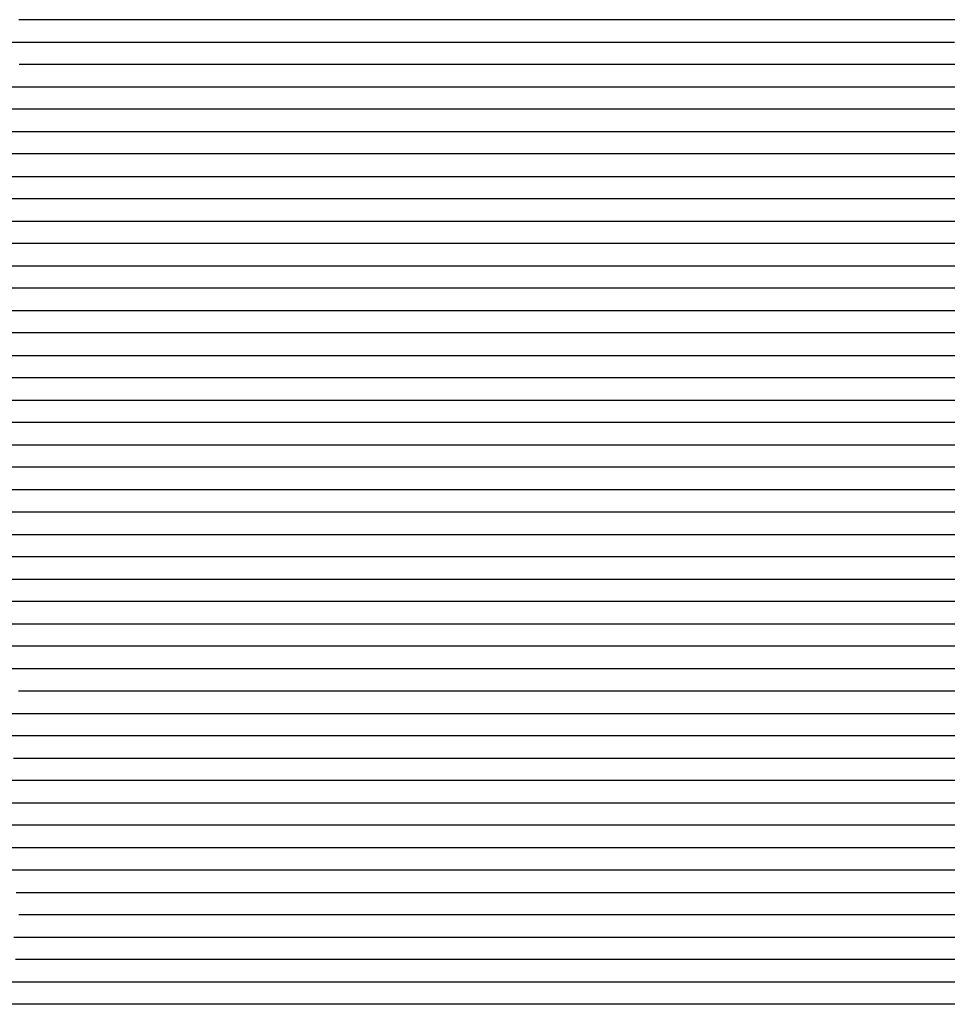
# Model space of a CAD drawing. Extents: x -4 to 4.3, y -2 to 2.5.
# Tile 52 of 108: x 0.67 to 1.19, y -1.44 to -0.89. Entities that reach past the tile are written whole.
import ezdxf

# ---------------------------------------------------------------- set-up
doc = ezdxf.new("R2010")
doc.units = 0

msp = doc.modelspace()

# ---------------------------------------------------------------- linework, layer by layer
at = {"layer": 'Default', "color": 72, "linetype": 'CONTINUOUS'}
for p, q in [((0.680981, -0.88746, -0.117588), (0.667675, -0.88746, -0.112275)), ((0.688663, -0.88746, -0.122136), (0.680981, -0.88746, -0.117588)), ((0.696345, -0.88746, -0.120506), (0.688663, -0.88746, -0.122136)), ((0.727218, -0.88746, -0.115121), (0.696345, -0.88746, -0.120506)), ((0.758288, -0.88746, -0.110824), (0.727218, -0.88746, -0.115121)), ((0.773913, -0.88746, -0.109516), (0.758288, -0.88746, -0.110824)), ((0.820763, -0.88746, -0.1102), (0.773913, -0.88746, -0.109516)), ((0.836354, -0.88746, -0.109479), (0.820763, -0.88746, -0.1102)), ((0.898678, -0.88746, -0.104419), (0.836354, -0.88746, -0.109479)), ((0.945543, -0.88746, -0.105137), (0.898678, -0.88746, -0.104419)), ((1.054897, -0.88746, -0.103026), (0.945543, -0.88746, -0.105137)), ((1.195476, -0.88746, -0.103231), (1.054897, -0.88746, -0.103026)), ((0.662878, -0.89996, -0.106091), (0.678403, -0.89996, -0.110574)), ((0.678403, -0.89996, -0.110574), (0.693415, -0.89996, -0.117752)), ((0.693415, -0.89996, -0.117752), (0.707511, -0.89996, -0.121207)), ((0.707511, -0.89996, -0.121207), (0.738059, -0.89996, -0.115722)), ((0.738059, -0.89996, -0.115722), (0.753467, -0.89996, -0.113456)), ((0.753467, -0.89996, -0.113456), (0.768925, -0.89996, -0.111947)), ((0.768925, -0.89996, -0.111947), (0.800101, -0.89996, -0.112293)), ((0.800101, -0.89996, -0.112293), (0.81572, -0.89996, -0.113028)), ((0.81572, -0.89996, -0.113028), (0.862531, -0.89996, -0.110266)), ((0.862531, -0.89996, -0.110266), (0.89364, -0.89996, -0.106623)), ((0.89364, -0.89996, -0.106623), (0.909155, -0.89996, -0.106333)), ((0.909155, -0.89996, -0.106333), (0.940387, -0.89996, -0.107401)), ((0.940387, -0.89996, -0.107401), (0.987255, -0.89996, -0.106463)), ((0.987255, -0.89996, -0.106463), (1.049687, -0.89996, -0.103653)), ((1.049687, -0.89996, -0.103653), (1.190299, -0.89996, -0.103019)), ((0.682459, -0.91246, -0.107752), (0.667804, -0.91246, -0.104542)), ((0.697402, -0.91246, -0.113278), (0.682459, -0.91246, -0.107752)), ((0.71158, -0.91246, -0.117608), (0.697402, -0.91246, -0.113278)), ((0.715426, -0.91246, -0.11939), (0.71158, -0.91246, -0.117608)), ((0.719273, -0.91246, -0.12158), (0.715426, -0.91246, -0.11939)), ((0.742487, -0.91246, -0.117575), (0.719273, -0.91246, -0.12158)), ((0.75807, -0.91246, -0.115764), (0.742487, -0.91246, -0.117575)), ((0.773694, -0.91246, -0.114615), (0.75807, -0.91246, -0.115764)), ((0.820511, -0.91246, -0.116078), (0.773694, -0.91246, -0.114615)), ((0.851625, -0.91246, -0.114001), (0.820511, -0.91246, -0.116078)), ((0.867078, -0.91246, -0.112278), (0.851625, -0.91246, -0.114001)), ((0.882664, -0.91246, -0.109949), (0.867078, -0.91246, -0.112278)), ((0.898282, -0.91246, -0.108837), (0.882664, -0.91246, -0.109949)), ((0.929498, -0.91246, -0.110249), (0.898282, -0.91246, -0.108837)), ((0.945118, -0.91246, -0.110627), (0.929498, -0.91246, -0.110249)), ((0.976337, -0.91246, -0.109857), (0.945118, -0.91246, -0.110627)), ((1.038702, -0.91246, -0.105639), (0.976337, -0.91246, -0.109857)), ((1.101174, -0.91246, -0.103369), (1.038702, -0.91246, -0.105639)), ((1.194905, -0.91246, -0.103002), (1.101174, -0.91246, -0.103369)), ((0.657451, -0.92496, -0.103), (0.673076, -0.92496, -0.103559)), ((0.673076, -0.92496, -0.103559), (0.704129, -0.92496, -0.108488)), ((0.704129, -0.92496, -0.108488), (0.719554, -0.92496, -0.114218)), ((0.719554, -0.92496, -0.114218), (0.734201, -0.92496, -0.121849)), ((0.734201, -0.92496, -0.121849), (0.763558, -0.92496, -0.118093)), ((0.763558, -0.92496, -0.118093), (0.779064, -0.92496, -0.117759)), ((0.779064, -0.92496, -0.117759), (0.794685, -0.92496, -0.118057)), ((0.794685, -0.92496, -0.118057), (0.810307, -0.92496, -0.119157)), ((0.810307, -0.92496, -0.119157), (0.825894, -0.92496, -0.11926)), ((0.825894, -0.92496, -0.11926), (0.857089, -0.92496, -0.116225)), ((0.857089, -0.92496, -0.116225), (0.888043, -0.92496, -0.1113)), ((0.888043, -0.92496, -0.1113), (0.90348, -0.92496, -0.111557)), ((0.90348, -0.92496, -0.111557), (0.934672, -0.92496, -0.114103)), ((0.934672, -0.92496, -0.114103), (0.965874, -0.92496, -0.113539)), ((0.965874, -0.92496, -0.113539), (0.981491, -0.92496, -0.112746)), ((0.981491, -0.92496, -0.112746), (1.043795, -0.92496, -0.107658)), ((1.043795, -0.92496, -0.107658), (1.106177, -0.92496, -0.104238)), ((1.106177, -0.92496, -0.104238), (1.168651, -0.92496, -0.103008)), ((1.168651, -0.92496, -0.103008), (1.1999, -0.92496, -0.103027)), ((0.676611, -0.93746, -0.103046), (0.051629, -0.93746, -0.103)), ((0.692106, -0.93746, -0.103792), (0.676611, -0.93746, -0.103046)), ((0.707133, -0.93746, -0.105744), (0.692106, -0.93746, -0.103792)), ((0.736759, -0.93746, -0.11423), (0.707133, -0.93746, -0.105744)), ((0.744571, -0.93746, -0.117189), (0.736759, -0.93746, -0.11423)), ((0.752382, -0.93746, -0.121713), (0.744571, -0.93746, -0.117189)), ((0.799163, -0.93746, -0.12192), (0.752382, -0.93746, -0.121713)), ((0.814754, -0.93746, -0.12361), (0.799163, -0.93746, -0.12192)), ((0.845615, -0.93746, -0.121209), (0.814754, -0.93746, -0.12361)), ((0.876536, -0.93746, -0.115278), (0.845615, -0.93746, -0.121209)), ((0.892105, -0.93746, -0.113577), (0.876536, -0.93746, -0.115278)), ((0.938798, -0.93746, -0.118147), (0.892105, -0.93746, -0.113577)), ((0.969971, -0.93746, -0.117045), (0.938798, -0.93746, -0.118147)), ((1.0166, -0.93746, -0.11214), (0.969971, -0.93746, -0.117045)), ((1.063361, -0.93746, -0.108609), (1.0166, -0.93746, -0.11214)), ((1.141386, -0.93746, -0.104225), (1.063361, -0.93746, -0.108609)), ((1.203869, -0.93746, -0.103044), (1.141386, -0.93746, -0.104225)), ((0.044466, -0.94996, -0.10359), (0.684908, -0.94996, -0.103)), ((0.684908, -0.94996, -0.103), (0.700533, -0.94996, -0.103208)), ((0.700533, -0.94996, -0.103208), (0.731683, -0.94996, -0.107104)), ((0.731683, -0.94996, -0.107104), (0.747163, -0.94996, -0.111978)), ((0.747163, -0.94996, -0.111978), (0.762067, -0.94996, -0.119906)), ((0.762067, -0.94996, -0.119906), (0.768964, -0.94996, -0.117956)), ((0.768964, -0.94996, -0.117956), (0.775861, -0.94996, -0.115542)), ((0.775861, -0.94996, -0.115542), (0.790609, -0.94996, -0.113733)), ((0.790609, -0.94996, -0.113733), (0.806118, -0.94996, -0.113746)), ((0.806118, -0.94996, -0.113746), (0.821743, -0.94996, -0.116672)), ((0.821743, -0.94996, -0.116672), (0.837101, -0.94996, -0.12319)), ((0.837101, -0.94996, -0.12319), (0.844292, -0.94996, -0.124953)), ((0.844292, -0.94996, -0.124953), (0.851484, -0.94996, -0.123023)), ((0.851484, -0.94996, -0.123023), (0.866575, -0.94996, -0.119917)), ((0.866575, -0.94996, -0.119917), (0.881879, -0.94996, -0.117359)), ((0.881879, -0.94996, -0.117359), (0.89729, -0.94996, -0.116691)), ((0.89729, -0.94996, -0.116691), (0.928357, -0.94996, -0.121155)), ((0.928357, -0.94996, -0.121155), (0.943833, -0.94996, -0.122526)), ((0.943833, -0.94996, -0.122526), (0.974981, -0.94996, -0.120414)), ((0.974981, -0.94996, -0.120414), (1.021554, -0.94996, -0.114649)), ((1.021554, -0.94996, -0.114649), (1.130577, -0.94996, -0.106597)), ((1.130577, -0.94996, -0.106597), (1.208599, -0.94996, -0.10329)), ((0.726696, -0.96246, -0.10364), (0.086285, -0.96246, -0.103)), ((0.741743, -0.96246, -0.106107), (0.726696, -0.96246, -0.10364)), ((0.749529, -0.96246, -0.108286), (0.741743, -0.96246, -0.106107)), ((0.757316, -0.96246, -0.110904), (0.749529, -0.96246, -0.108286)), ((0.772754, -0.96246, -0.10964), (0.757316, -0.96246, -0.110904)), ((0.788379, -0.96246, -0.107202), (0.772754, -0.96246, -0.10964)), ((0.80389, -0.96246, -0.107195), (0.788379, -0.96246, -0.107202)), ((0.819086, -0.96246, -0.109042), (0.80389, -0.96246, -0.107195)), ((0.833562, -0.96246, -0.112504), (0.819086, -0.96246, -0.109042)), ((0.846477, -0.96246, -0.117752), (0.833562, -0.96246, -0.112504)), ((0.854111, -0.96246, -0.12295), (0.846477, -0.96246, -0.117752)), ((0.861744, -0.96246, -0.124211), (0.854111, -0.96246, -0.12295)), ((0.877308, -0.96246, -0.120824), (0.861744, -0.96246, -0.124211)), ((0.892863, -0.96246, -0.119442), (0.877308, -0.96246, -0.120824)), ((0.908034, -0.96246, -0.120889), (0.892863, -0.96246, -0.119442)), ((0.923482, -0.96246, -0.124695), (0.908034, -0.96246, -0.120889)), ((0.939091, -0.96246, -0.127064), (0.923482, -0.96246, -0.124695)), ((0.970105, -0.96246, -0.125347), (0.939091, -0.96246, -0.127064)), ((1.016535, -0.96246, -0.11804), (0.970105, -0.96246, -0.125347)), ((1.07884, -0.96246, -0.112654), (1.016535, -0.96246, -0.11804)), ((1.219224, -0.96246, -0.103953), (1.07884, -0.96246, -0.112654)), ((0.086127, -0.97496, -0.103184), (0.71108, -0.97496, -0.103)), ((0.71108, -0.97496, -0.103), (0.726705, -0.97496, -0.103104)), ((0.726705, -0.97496, -0.103104), (0.742329, -0.97496, -0.10405)), ((0.742329, -0.97496, -0.10405), (0.757926, -0.97496, -0.105812)), ((0.757926, -0.97496, -0.105812), (0.773452, -0.97496, -0.105514)), ((0.773452, -0.97496, -0.105514), (0.789074, -0.97496, -0.103807)), ((0.789074, -0.97496, -0.103807), (0.804607, -0.97496, -0.103806)), ((0.804607, -0.97496, -0.103806), (0.835765, -0.97496, -0.107739)), ((0.835765, -0.97496, -0.107739), (0.851231, -0.97496, -0.113583)), ((0.851231, -0.97496, -0.113583), (0.865848, -0.97496, -0.122269)), ((0.865848, -0.97496, -0.122269), (0.872564, -0.97496, -0.124177)), ((0.872564, -0.97496, -0.124177), (0.87928, -0.97496, -0.122936)), ((0.87928, -0.97496, -0.122936), (0.894645, -0.97496, -0.12278)), ((0.894645, -0.97496, -0.12278), (0.910269, -0.97496, -0.124855)), ((0.910269, -0.97496, -0.124855), (0.988258, -0.97496, -0.125127)), ((0.988258, -0.97496, -0.125127), (1.065992, -0.97496, -0.116701)), ((1.065992, -0.97496, -0.116701), (1.206199, -0.97496, -0.106186)), ((0.757474, -0.98746, -0.103454), (0.116854, -0.98746, -0.103)), ((0.819886, -0.98746, -0.103203), (0.757474, -0.98746, -0.103454)), ((0.835089, -0.98746, -0.104799), (0.819886, -0.98746, -0.103203)), ((0.84962, -0.98746, -0.108247), (0.835089, -0.98746, -0.104799)), ((0.862751, -0.98746, -0.113436), (0.84962, -0.98746, -0.108247)), ((0.870396, -0.98746, -0.118367), (0.862751, -0.98746, -0.113436)), ((0.874218, -0.98746, -0.121532), (0.870396, -0.98746, -0.118367)), ((0.878041, -0.98746, -0.122939), (0.874218, -0.98746, -0.121532)), ((0.892843, -0.98746, -0.119821), (0.878041, -0.98746, -0.122939)), ((0.90845, -0.98746, -0.114546), (0.892843, -0.98746, -0.119821)), ((0.924075, -0.98746, -0.11379), (0.90845, -0.98746, -0.114546)), ((0.986337, -0.98746, -0.113803), (0.924075, -0.98746, -0.11379)), ((1.001386, -0.98746, -0.116462), (0.986337, -0.98746, -0.113803)), ((1.024139, -0.98746, -0.122909), (1.001386, -0.98746, -0.116462)), ((1.031891, -0.98746, -0.123856), (1.024139, -0.98746, -0.122909)), ((1.047419, -0.98746, -0.121915), (1.031891, -0.98746, -0.123856)), ((1.078557, -0.98746, -0.118806), (1.047419, -0.98746, -0.121915)), ((1.172033, -0.98746, -0.11175), (1.078557, -0.98746, -0.118806)), ((1.234336, -0.98746, -0.10613), (1.172033, -0.98746, -0.11175)), ((0.11724, -0.99996, -0.103), (0.820356, -0.99996, -0.103005)), ((0.820356, -0.99996, -0.103005), (0.835981, -0.99996, -0.103474)), ((0.835981, -0.99996, -0.103474), (0.851599, -0.99996, -0.105837)), ((0.851599, -0.99996, -0.105837), (0.867048, -0.99996, -0.112629)), ((0.867048, -0.99996, -0.112629), (0.8742, -0.99996, -0.11473)), ((0.8742, -0.99996, -0.11473), (0.881352, -0.99996, -0.112395)), ((0.881352, -0.99996, -0.112395), (0.896205, -0.99996, -0.110754)), ((0.896205, -0.99996, -0.110754), (0.911735, -0.99996, -0.107493)), ((0.911735, -0.99996, -0.107493), (0.989525, -0.99996, -0.107407)), ((0.989525, -0.99996, -0.107407), (1.00515, -0.99996, -0.110785)), ((1.00515, -0.99996, -0.110785), (1.020422, -0.99996, -0.112276)), ((1.020422, -0.99996, -0.112276), (1.035973, -0.99996, -0.115627)), ((1.035973, -0.99996, -0.115627), (1.051248, -0.99996, -0.117505)), ((1.051248, -0.99996, -0.117505), (1.066756, -0.99996, -0.1239)), ((1.066756, -0.99996, -0.1239), (1.174568, -0.99996, -0.11428)), ((1.174568, -0.99996, -0.11428), (1.252356, -0.99996, -0.107012)), ((0.830099, -1.01246, -0.103), (0.142627, -1.01246, -0.103)), ((0.845463, -1.01246, -0.103912), (0.830099, -1.01246, -0.103)), ((0.861006, -1.01246, -0.106788), (0.845463, -1.01246, -0.103912)), ((0.876389, -1.01246, -0.108372), (0.861006, -1.01246, -0.106788)), ((0.891982, -1.01246, -0.105597), (0.876389, -1.01246, -0.108372)), ((0.923214, -1.01246, -0.103842), (0.891982, -1.01246, -0.105597)), ((0.98562, -1.01246, -0.103824), (0.923214, -1.01246, -0.103842)), ((1.001229, -1.01246, -0.105546), (0.98562, -1.01246, -0.103824)), ((1.016717, -1.01246, -0.106243), (1.001229, -1.01246, -0.105546)), ((1.03232, -1.01246, -0.108321), (1.016717, -1.01246, -0.106243)), ((1.04742, -1.01246, -0.109126), (1.03232, -1.01246, -0.108321)), ((1.077646, -1.01246, -0.117683), (1.04742, -1.01246, -0.109126)), ((1.093043, -1.01246, -0.121074), (1.077646, -1.01246, -0.117683)), ((1.108589, -1.01246, -0.123759), (1.093043, -1.01246, -0.121074)), ((1.170777, -1.01246, -0.118028), (1.108589, -1.01246, -0.123759)), ((1.217372, -1.01246, -0.112471), (1.170777, -1.01246, -0.118028)), ((0.130981, -1.02496, -0.103198), (0.833999, -1.02496, -0.103)), ((0.833999, -1.02496, -0.103), (0.849624, -1.02496, -0.1035)), ((0.849624, -1.02496, -0.1035), (0.865241, -1.02496, -0.106022)), ((0.865241, -1.02496, -0.106022), (0.880666, -1.02496, -0.104298)), ((0.880666, -1.02496, -0.104298), (0.896194, -1.02496, -0.103227)), ((0.896194, -1.02496, -0.103227), (0.97428, -1.02496, -0.103)), ((0.97428, -1.02496, -0.103), (1.005529, -1.02496, -0.103241)), ((1.005529, -1.02496, -0.103241), (1.021154, -1.02496, -0.104306)), ((1.021154, -1.02496, -0.104306), (1.036742, -1.02496, -0.104296)), ((1.036742, -1.02496, -0.104296), (1.083354, -1.02496, -0.110058)), ((1.083354, -1.02496, -0.110058), (1.098884, -1.02496, -0.113861)), ((1.098884, -1.02496, -0.113861), (1.11406, -1.02496, -0.116493)), ((1.11406, -1.02496, -0.116493), (1.129455, -1.02496, -0.123024)), ((1.129455, -1.02496, -0.123024), (1.143839, -1.02496, -0.124477)), ((1.143839, -1.02496, -0.124477), (1.174916, -1.02496, -0.120979)), ((1.174916, -1.02496, -0.120979), (1.205894, -1.02496, -0.11663)), ((0.85591, -1.03746, -0.103483), (0.168417, -1.03746, -0.103)), ((0.887152, -1.03746, -0.103), (0.85591, -1.03746, -0.103483)), ((1.058979, -1.03746, -0.103796), (0.887152, -1.03746, -0.103)), ((1.074495, -1.03746, -0.104873), (1.058979, -1.03746, -0.103796)), ((1.090084, -1.03746, -0.106728), (1.074495, -1.03746, -0.104873)), ((1.10529, -1.03746, -0.107755), (1.090084, -1.03746, -0.106728)), ((1.120325, -1.03746, -0.111308), (1.10529, -1.03746, -0.107755)), ((1.135751, -1.03746, -0.115674), (1.120325, -1.03746, -0.111308)), ((1.150596, -1.03746, -0.118065), (1.135751, -1.03746, -0.115674)), ((1.166213, -1.03746, -0.123194), (1.150596, -1.03746, -0.118065)), ((1.181619, -1.03746, -0.123691), (1.166213, -1.03746, -0.123194)), ((1.197083, -1.03746, -0.121074), (1.181619, -1.03746, -0.123691)), ((0.162437, -1.04996, -0.103259), (0.834186, -1.04996, -0.103)), ((0.834186, -1.04996, -0.103), (1.06856, -1.04996, -0.103063)), ((1.06856, -1.04996, -0.103063), (1.099797, -1.04996, -0.103871)), ((1.099797, -1.04996, -0.103871), (1.115421, -1.04996, -0.10562)), ((1.115421, -1.04996, -0.10562), (1.130949, -1.04996, -0.108381)), ((1.130949, -1.04996, -0.108381), (1.146333, -1.04996, -0.109385)), ((1.146333, -1.04996, -0.109385), (1.177262, -1.04996, -0.115914)), ((1.177262, -1.04996, -0.115914), (1.192497, -1.04996, -0.121886)), ((1.109536, -1.06246, -0.103302), (0.203326, -1.06246, -0.103)), ((1.12516, -1.06246, -0.104368), (1.109536, -1.06246, -0.103302)), ((1.140676, -1.06246, -0.104543), (1.12516, -1.06246, -0.104368)), ((1.171495, -1.06246, -0.107956), (1.140676, -1.06246, -0.104543)), ((1.201884, -1.06246, -0.11431), (1.171495, -1.06246, -0.107956)), ((0.196268, -1.07496, -0.103365), (1.102406, -1.07496, -0.103)), ((1.102406, -1.07496, -0.103), (1.164899, -1.07496, -0.103879)), ((1.164899, -1.07496, -0.103879), (1.196074, -1.07496, -0.107304)), ((1.19491, -1.08746, -0.103855), (0.226268, -1.08746, -0.103)), ((0.24472, -1.09996, -0.103132), (1.182202, -1.09996, -0.103)), ((1.182202, -1.09996, -0.103), (1.213452, -1.09996, -0.103294)), ((1.225981, -1.11246, -0.103002), (0.288489, -1.11246, -0.103)), ((0.307143, -1.12496, -0.103184), (1.244628, -1.12496, -0.103)), ((1.30596, -1.13746, -0.103452), (0.431007, -1.13746, -0.103)), ((0.484694, -1.14996, -0.103503), (1.297186, -1.14996, -0.103)), ((1.340347, -1.16246, -0.103102), (0.574741, -1.16246, -0.103)), ((0.577214, -1.17496, -0.103057), (1.342822, -1.17496, -0.103)), ((1.354337, -1.18746, -0.103009), (0.604378, -1.18746, -0.103)), ((0.616641, -1.19996, -0.103), (1.351002, -1.19996, -0.103)), ((1.36201, -1.21246, -0.10304), (0.643404, -1.21246, -0.103)), ((0.640397, -1.22496, -0.103), (1.359129, -1.22496, -0.103)), ((1.365505, -1.23746, -0.103249), (0.64704, -1.23746, -0.103)), ((0.652221, -1.24996, -0.103056), (1.35528, -1.24996, -0.103)), ((1.354968, -1.26246, -0.103), (0.667484, -1.26246, -0.103)), ((0.660847, -1.27496, -0.103152), (1.34821, -1.27496, -0.103)), ((0.668389, -1.28746, -0.103029), (0.652764, -1.28746, -0.105218)), ((0.684014, -1.28746, -0.103), (0.668389, -1.28746, -0.103029)), ((1.355865, -1.28746, -0.103), (0.684014, -1.28746, -0.103)), ((0.664698, -1.29996, -0.103524), (1.35191, -1.29996, -0.103)), ((0.671545, -1.31246, -0.103301), (0.655923, -1.31246, -0.106646)), ((0.68717, -1.31246, -0.103), (0.671545, -1.31246, -0.103301)), ((1.358972, -1.31246, -0.103), (0.68717, -1.31246, -0.103)), ((0.661753, -1.32496, -0.105509), (0.676391, -1.32496, -0.103513)), ((0.676391, -1.32496, -0.103513), (1.348114, -1.32496, -0.103)), ((0.678518, -1.33746, -0.103266), (0.662896, -1.33746, -0.106754)), ((0.694143, -1.33746, -0.103), (0.678518, -1.33746, -0.103266)), ((1.365725, -1.33746, -0.103193), (0.694143, -1.33746, -0.103)), ((0.663118, -1.34996, -0.106766), (0.677157, -1.34996, -0.103494)), ((0.677157, -1.34996, -0.103494), (1.348616, -1.34996, -0.103)), ((0.677748, -1.36246, -0.104001), (0.662155, -1.36246, -0.107729)), ((0.693373, -1.36246, -0.103), (0.677748, -1.36246, -0.104001)), ((1.364989, -1.36246, -0.103153), (0.693373, -1.36246, -0.103)), ((0.666042, -1.37496, -0.108531), (0.679693, -1.37496, -0.104178)), ((0.679693, -1.37496, -0.104178), (0.69458, -1.37496, -0.103)), ((0.69458, -1.37496, -0.103), (1.350781, -1.37496, -0.103)), ((0.683304, -1.38746, -0.10367), (0.667694, -1.38746, -0.107914)), ((0.698929, -1.38746, -0.103), (0.683304, -1.38746, -0.10367)), ((1.355157, -1.38746, -0.103), (0.698929, -1.38746, -0.103)), ((0.664767, -1.39996, -0.105669), (0.679786, -1.39996, -0.103452)), ((0.679786, -1.39996, -0.103452), (1.351487, -1.39996, -0.103)), ((0.69707, -1.41246, -0.103), (0.66582, -1.41246, -0.103684)), ((1.368824, -1.41246, -0.103011), (0.69707, -1.41246, -0.103)), ((0.653813, -1.42496, -0.103105), (1.356912, -1.42496, -0.103)), ((1.369192, -1.43746, -0.10302), (0.619216, -1.43746, -0.103))]:
    msp.add_line(p, q, dxfattribs=at)

doc.saveas('drawing.dxf')
